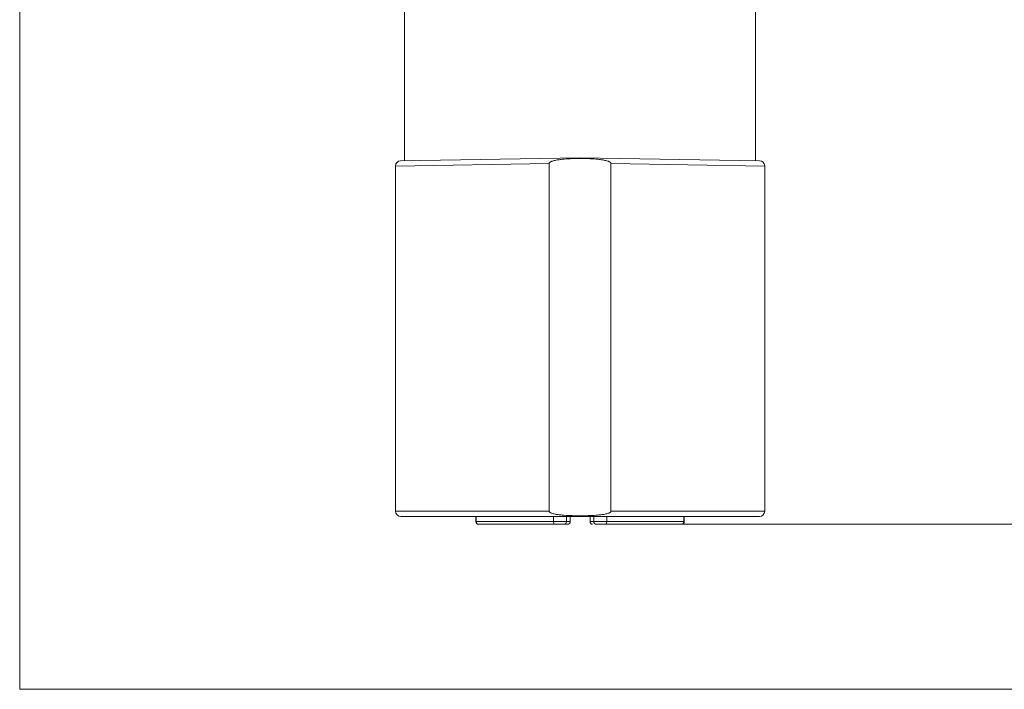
# Model space of a CAD drawing. Header units: millimetres. Extents: x 4 to 836, y 5 to 589.
# Tile 57 of 95: x 454 to 492, y 292 to 318. Entities that reach past the tile are written whole.
import ezdxf

# ---------------------------------------------------------------- set-up
doc = ezdxf.new("R2010")
doc.units = ezdxf.units.MM
doc.layers.add('1', color=7, linetype='Continuous', true_color=0xffffff)
doc.styles.add('ideas_simplex', font='simplex.shx')
doc.dimstyles.get("Standard").update_dxf_attribs({"dimtxt": 0.18, "dimasz": 0.18, "dimexe": 0.18, "dimexo": 0.0625, "dimgap": 0.09, "dimtad": 0, "dimtih": 1, "dimtoh": 1, "dimdec": 4, "dimzin": 0, "dimdsep": 46, "dimtxsty": 'Standard', "dimcen": 0.09, "dimadec": 0, "dimazin": 0, "dimtfac": 1, "dimtdec": 4, "dimtofl": 0, "dimtmove": 0, "dimatfit": 3, "dimfxl": 1, "dimtolj": 1, "dimtzin": 0, "dimarcsym": 0})

# ---------------------------------------------------------------- blocks, each defined once
blk = doc.blocks.new('_U5')
at = {"layer": '1', "color": 152, "lineweight": 13}
for p, q in [((507.461681, 319.684079), (599.376632, 319.684079)), ((477.95261, 298.729337), (599.376632, 298.729337))]:
    blk.add_line(p, q, dxfattribs=at)
at = {"layer": '1', "color": 27, "lineweight": 13}
blk.add_line((597.376632, 319.684079), (597.376632, 298.729337), dxfattribs=at)
at = {"layer": '1', "color": 87, "lineweight": 25}
for p, q in [((595.876632, 316.309208), (590.251632, 316.309208)), ((590.251632, 316.309208), (590.251632, 314.809208)), ((595.876632, 314.809208), (595.876632, 316.309208)), ((590.251632, 303.604208), (590.251632, 302.104208)), ((595.876632, 302.104208), (595.876632, 303.604208)), ((590.251632, 302.104208), (595.876632, 302.104208))]:
    blk.add_line(p, q, dxfattribs=at)
at = {"layer": '1', "color": 27, "lineweight": 18}
for points in [[(597.376632, 319.684079), (597.905612, 316.684081), (596.847651, 316.684077)], [(597.376632, 298.729337), (596.847651, 301.729335), (597.905612, 301.729339)]]:
    blk.add_solid(points, dxfattribs=at)
at = {"layer": '1', "color": 87, "linetype": 'Continuous', "lineweight": 25, "char_height": 3, "attachment_point": 7, "rotation": 90, "line_spacing_factor": 1.204819, "style": 'ideas_simplex'}
for s, insert in [('\\W1.2097;.825', (595.723132, 303.551708)), ('\\W1.2702;21', (588.410632, 306.521708))]:
    blk.add_mtext(s, dxfattribs=dict(at, insert=insert))

msp = doc.modelspace()

# ---------------------------------------------------------------- linework, layer by layer
at = {"layer": '1', "color": 251, "linetype": 'Continuous', "lineweight": 18}
for q in [(453.895, 414.083), (574.912, 292.379)]:
    msp.add_line((453.895, 292.379), q, dxfattribs=at)
at = {"layer": '1', "color": 27, "linetype": 'Continuous', "lineweight": 18}
for p, q in [((468.703, 322.411), (468.703, 312.712)), ((482.203, 312.712), (482.203, 318.999)), ((468.353, 312.509), (468.353, 299.229)), ((475.453, 312.829), (468.549, 312.709)), ((474.265, 312.609), (474.265, 299.229)), ((475.453, 312.829), (482.356, 312.709)), ((476.64, 299.229), (476.64, 312.609)), ((482.553, 299.229), (482.553, 312.509)), ((468.553, 299.029), (475.453, 299.029)), ((475.453, 299.029), (482.353, 299.029))]:
    msp.add_line(p, q, dxfattribs=at)
at = {"layer": '1', "color": 27, "linetype": 'Continuous', "lineweight": 13}
for p, q in [((468.353, 312.509), (474.265, 312.609)), ((476.64, 312.609), (482.553, 312.509)), ((474.265, 299.229), (468.353, 299.229)), ((482.553, 299.229), (476.64, 299.229))]:
    msp.add_line(p, q, dxfattribs=at)
at = {"layer": '1', "color": 163, "linetype": 'Continuous', "lineweight": 18}
for p, q in [((471.444, 298.829), (471.444, 299.029)), ((474.928, 298.829), (474.928, 299.029)), ((475.073, 299.029), (475.073, 298.829)), ((475.833, 299.029), (475.833, 298.829)), ((475.978, 299.029), (475.978, 298.829)), ((479.461, 298.829), (479.461, 299.029)), ((471.544, 298.729), (471.554, 298.729)), ((471.554, 298.729), (474.453, 298.729)), ((474.453, 298.729), (474.828, 298.729)), ((476.452, 298.729), (476.378, 298.729)), ((476.452, 298.729), (479.352, 298.729)), ((479.361, 298.729), (479.352, 298.729))]:
    msp.add_line(p, q, dxfattribs=at)
at = {"layer": '1', "color": 163, "linetype": 'Continuous', "lineweight": 13}
for p, q in [((471.444, 298.829), (471.457, 298.829)), ((471.457, 299.029), (471.457, 298.829)), ((471.457, 298.829), (474.428, 298.829)), ((474.428, 298.829), (474.428, 299.029)), ((474.428, 298.829), (474.928, 298.829)), ((475.073, 298.829), (474.928, 298.829)), ((475.978, 298.829), (475.833, 298.829)), ((475.978, 298.829), (476.477, 298.829)), ((476.477, 299.029), (476.477, 298.829)), ((476.477, 298.829), (479.448, 298.829)), ((479.448, 298.829), (479.448, 299.029)), ((479.461, 298.829), (479.448, 298.829))]:
    msp.add_line(p, q, dxfattribs=at)
at = {"layer": '1', "color": 27, "linetype": 'Continuous', "lineweight": 18}
for centre, start, end in [((468.553, 312.509), 91, 179.9995), ((482.353, 312.509), 2.4612, 89), ((468.553, 299.229), 180, 270), ((482.353, 299.229), 270, 0)]:
    msp.add_arc(centre, 0.2, start, end, dxfattribs=at)
at = {"layer": '1', "color": 163, "linetype": 'Continuous', "lineweight": 18}
for centre, start, end in [((471.544, 298.829), 180, 270), ((474.828, 298.829), 270, 0), ((474.973, 298.829), 270, 0), ((475.933, 298.829), 180, 270), ((476.078, 298.829), 180, 270), ((479.361, 298.829), 270, 0)]:
    msp.add_arc(centre, 0.1, start, end, dxfattribs=at)
at = {"layer": '1', "color": 163, "linetype": 'Continuous', "lineweight": 13}
for centre, major_axis, ratio, start_param, end_param in [((471.554, 298.829), (0, 0.1), 0.968678, 1.570796, 3.141593), ((474.453, 298.829), (0, -0.1), 0.248322, 4.712389, 6.283185), ((476.452, 298.829), (0, 0.1), 0.248322, 3.141593, 4.712389), ((479.352, 298.829), (0, -0.1), 0.968678, 0, 1.570796)]:
    msp.add_ellipse(centre, major_axis=major_axis, ratio=ratio, start_param=start_param, end_param=end_param, dxfattribs=at)
at = {"layer": '1', "color": 27, "linetype": 'Continuous', "lineweight": 18}
for points, knots in [([(475.453, 312.803), (475.35, 312.801), (475.248, 312.798), (475.043, 312.789), (474.941, 312.782), (474.788, 312.769), (474.737, 312.764), (474.636, 312.751), (474.586, 312.743), (474.51, 312.729), (474.485, 312.724), (474.435, 312.712), (474.41, 312.705), (474.373, 312.692), (474.361, 312.688), (474.337, 312.678), (474.325, 312.672), (474.308, 312.663), (474.303, 312.659), (474.292, 312.652), (474.287, 312.648), (474.278, 312.639), (474.274, 312.634), (474.269, 312.625), (474.267, 312.622), (474.266, 312.616), (474.265, 312.612), (474.265, 312.609)], [0, 0, 0, 0, 0.25, 0.25, 0.5, 0.5, 0.625, 0.625, 0.75, 0.75, 0.8125, 0.8125, 0.875, 0.875, 0.90625, 0.90625, 0.9375, 0.9375, 0.953125, 0.953125, 0.96875, 0.96875, 0.984375, 0.984375, 0.992188, 0.992188, 1, 1, 1, 1]), ([(475.453, 312.803), (475.453, 312.807), (475.453, 312.811), (475.453, 312.817), (475.453, 312.82), (475.453, 312.827), (475.453, 312.829), (475.453, 312.829)], [0, 0, 0, 0, 0.250426, 0.250426, 0.500851, 0.500851, 1, 1, 1, 1]), ([(476.64, 312.609), (476.64, 312.612), (476.64, 312.616), (476.638, 312.622), (476.636, 312.625), (476.632, 312.634), (476.627, 312.639), (476.618, 312.648), (476.613, 312.652), (476.602, 312.659), (476.597, 312.663), (476.58, 312.672), (476.568, 312.678), (476.545, 312.688), (476.533, 312.692), (476.496, 312.705), (476.471, 312.711), (476.421, 312.724), (476.396, 312.729), (476.321, 312.743), (476.27, 312.751), (476.169, 312.764), (476.118, 312.769), (475.965, 312.782), (475.862, 312.789), (475.658, 312.798), (475.555, 312.801), (475.453, 312.803)], [0, 0, 0, 0, 0.007813, 0.007813, 0.015625, 0.015625, 0.03125, 0.03125, 0.046875, 0.046875, 0.0625, 0.0625, 0.09375, 0.09375, 0.125, 0.125, 0.1875, 0.1875, 0.25, 0.25, 0.375, 0.375, 0.5, 0.5, 0.75, 0.75, 1, 1, 1, 1]), ([(474.265, 299.229), (474.265, 299.226), (474.266, 299.223), (474.267, 299.217), (474.269, 299.214), (474.274, 299.205), (474.278, 299.2), (474.287, 299.191), (474.292, 299.187), (474.303, 299.18), (474.309, 299.176), (474.326, 299.167), (474.337, 299.162), (474.361, 299.152), (474.373, 299.148), (474.41, 299.136), (474.435, 299.13), (474.485, 299.118), (474.51, 299.113), (474.586, 299.1), (474.636, 299.094), (474.738, 299.083), (474.789, 299.078), (474.942, 299.067), (475.044, 299.063), (475.249, 299.057), (475.453, 299.055), (475.657, 299.057), (475.86, 299.063), (475.962, 299.067), (476.115, 299.078), (476.166, 299.083), (476.243, 299.091), (476.268, 299.094), (476.319, 299.101), (476.344, 299.105), (476.395, 299.113), (476.42, 299.118), (476.471, 299.13), (476.496, 299.136), (476.532, 299.148), (476.545, 299.152), (476.569, 299.162), (476.58, 299.167), (476.597, 299.177), (476.603, 299.18), (476.613, 299.187), (476.618, 299.191), (476.628, 299.2), (476.632, 299.205), (476.636, 299.214), (476.638, 299.217), (476.64, 299.223), (476.64, 299.226), (476.64, 299.229)], [0, 0, 0, 0, 0.003906, 0.003906, 0.007812, 0.007812, 0.015625, 0.015625, 0.023437, 0.023437, 0.03125, 0.03125, 0.046875, 0.046875, 0.0625, 0.0625, 0.09375, 0.09375, 0.125, 0.125, 0.1875, 0.1875, 0.25, 0.25, 0.375, 0.375, 0.5, 0.625, 0.625, 0.75, 0.75, 0.8125, 0.8125, 0.84375, 0.84375, 0.875, 0.875, 0.90625, 0.90625, 0.9375, 0.9375, 0.953125, 0.953125, 0.96875, 0.96875, 0.976563, 0.976563, 0.984375, 0.984375, 0.992188, 0.992188, 0.996094, 0.996094, 1, 1, 1, 1])]:
    msp.add_open_spline(points, degree=3, knots=knots, dxfattribs=at)
at = {"layer": '1', "color": 163, "linetype": 'Continuous', "lineweight": 18}
msp.add_open_spline([(474.973, 298.729), (474.972, 298.729), (474.924, 298.729), (474.828, 298.729)], degree=3, dxfattribs=at)
msp.add_open_spline([(476.452, 298.729), (476.408, 298.729), (476.361, 298.729), (476.272, 298.729), (476.23, 298.729), (476.158, 298.729), (476.129, 298.729), (476.088, 298.729), (476.078, 298.729), (476.078, 298.729)], degree=3, knots=[0, 0, 0, 0, 0.250048, 0.250048, 0.500096, 0.500096, 0.750145, 0.750145, 1, 1, 1, 1], dxfattribs=at)

# ---------------------------------------------------------------- dimensions: what is measured, and where the dimension line sits
at = {"layer": '1', "color": 87, "linetype": 'Continuous', "lineweight": 25}
dim = msp.add_linear_dim(base=(597.377, 298.729), p1=(502.262, 319.684), p2=(475.453, 298.729), angle=90, text='<>\\P[\\C87;{\\H1.00x;\\Fsimplex.shx;.825\\Fsimplex.shx;}\\C87; ]', dimstyle='Standard', override={"dimtxt": 3, "dimasz": 3, "dimexe": 2, "dimexo": 2.5, "dimgap": 1.5, "dimtad": 1, "dimtih": 0, "dimtoh": 0, "dimdec": 1, "dimlfac": 1, "dimzin": 8, "dimdsep": 44, "dimlunit": 2, "dimtxsty": 'ideas_simplex', "dimsah": 1, "dimse1": 0, "dimse2": 0, "dimsd1": 0, "dimsd2": 0, "dimclrd": 27, "dimclre": 152, "dimclrt": 87, "dimtol": 0, "dimtm": -0.1, "dimtfac": 0.5, "dimtdec": 2, "dimtofl": 1, "dimtmove": 0, "dimtzin": 8, "dimlwd": 13, "dimlwe": 13}, dxfattribs=at)
dim.commit()
dim.dimension.update_dxf_attribs({"geometry": '_U5', "text_midpoint": (597.377, 309.207), "dimtype": 160})

doc.saveas('drawing.dxf')
